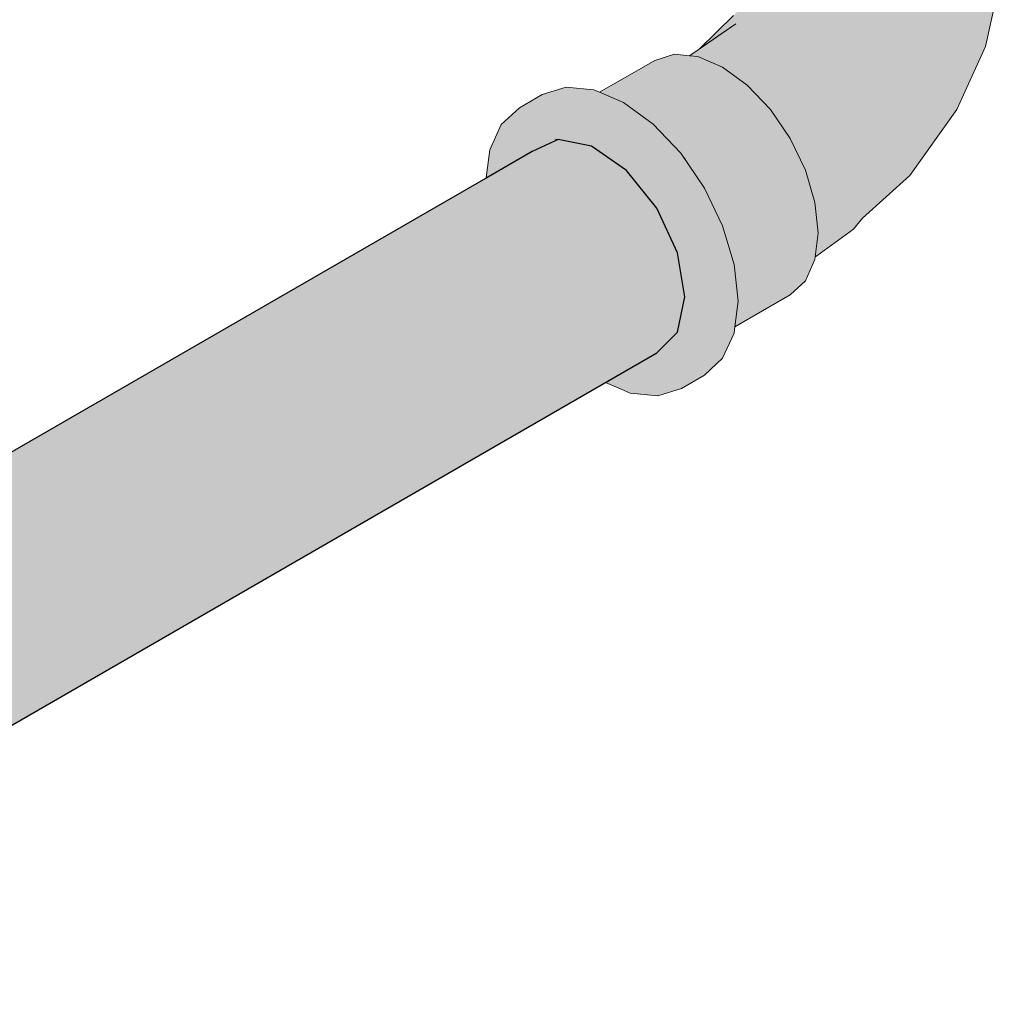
# Model space of a CAD drawing. Header units: millimetres. Extents: x 2 to 902, y -447 to 199.
# Tile 249 of 256: x 87.043 to 87.548, y 39.776 to 40.282. Entities that reach past the tile are written whole.
import ezdxf

# ---------------------------------------------------------------- set-up
doc = ezdxf.new("R2010")
doc.units = ezdxf.units.MM
doc.header["$MEASUREMENT"] = 0
doc.layers.add('AF-Condutos', color=4, linetype='Continuous', lineweight=25)
doc.layers.add('AF-Conexões', color=9, linetype='Continuous', lineweight=18)

msp = doc.modelspace()

# ---------------------------------------------------------------- hatches: boundary and pattern name
at = {"layer": 'AF-Condutos', "linetype": 'Continuous'}
for points in [[(87.32001, 40.22036), (84.32711, 38.49393), (84.32834, 38.4934), (84.32863, 38.49328)], [(87.28406, 40.18649), (87.28109, 40.18477), (84.33059, 38.48106), (87.28106, 40.18452), (84.33059, 38.48106), (87.27814, 40.16056), (87.28408, 40.18626), (87.27814, 40.16056), (87.28633, 40.16523), (87.35505, 40.20438), (87.33713, 40.21689), (87.32001, 40.22036), (87.28274, 40.19884)], [(87.28274, 40.19886), (87.32001, 40.22036), (87.30663, 40.21417)], [(87.30663, 40.21417), (87.28301, 40.20053), (87.28259, 40.20029), (84.32709, 38.49393), (84.32711, 38.49393), (87.28274, 40.19886), (87.28281, 40.19891)], [(84.34265, 38.48794), (84.34072, 38.48684), (84.35034, 38.47982), (84.35659, 38.47322), (84.35815, 38.47412), (87.35505, 40.20438)], [(87.35505, 40.20438), (84.3485, 38.46855), (87.37063, 40.18498)], [(87.28406, 40.18649), (87.28277, 40.19855), (87.28274, 40.19884), (84.31346, 38.48453), (87.28109, 40.18478)], [(84.3305, 38.49429), (84.32869, 38.49325), (84.33644, 38.48996), (84.34066, 38.48688), (84.34194, 38.48762), (87.28406, 40.18649)], [(84.35797, 38.47393), (84.35664, 38.47317), (84.36328, 38.46615), (84.37184, 38.45363), (84.37398, 38.45486), (87.37063, 40.18498)], [(87.37063, 40.18498), (84.36409, 38.44915), (87.38122, 40.16205)], [(87.34423, 40.09546), (87.37063, 40.11067), (87.38122, 40.12138), (87.38496, 40.13955), (87.38122, 40.16205), (87.29833, 40.11499), (87.26961, 40.09869), (87.27003, 40.09864), (87.2712, 40.09853), (87.29913, 40.11465), (87.2712, 40.09853), (87.27003, 40.09864), (87.26961, 40.09869), (84.37468, 38.42622), (87.30672, 40.09502), (87.32321, 40.10441), (87.30692, 40.095), (87.30767, 40.09493), (87.32371, 40.10419), (87.30767, 40.09493), (87.30692, 40.095), (84.37841, 38.40372), (87.33096, 40.09263), (87.33946, 40.09749), (87.33103, 40.09262), (87.33136, 40.09259), (87.33968, 40.09739), (87.33136, 40.09259), (84.37468, 38.38555), (87.33808, 40.09193)], [(87.37063, 40.11067), (84.38981, 38.39426), (84.3892, 38.38934)], [(84.38947, 38.41011), (87.32321, 40.10441), (84.38629, 38.43283), (84.38324, 38.43109), (84.38459, 38.42655), (84.3883, 38.41406), (84.38877, 38.4097)], [(84.38607, 38.4328), (87.26961, 40.09869), (84.37589, 38.45585), (84.37247, 38.45391), (84.37188, 38.45358), (84.37441, 38.44988), (84.37555, 38.44751), (84.38066, 38.43686), (84.37557, 38.44817), (84.38066, 38.43686), (84.38294, 38.43211), (84.38016, 38.44145), (84.38294, 38.43211), (84.38322, 38.43116), (84.38336, 38.43124)], [(84.39039, 38.39462), (87.33946, 40.09749), (84.39191, 38.41144), (84.38905, 38.40707), (84.39014, 38.39696), (84.38981, 38.39428)], [(84.37468, 38.38555), (87.33136, 40.09259), (87.33103, 40.09262)]]:
    msp.add_hatch(color=151, dxfattribs=at).paths.add_polyline_path(points)
at = {"layer": 'AF-Conexões', "linetype": 'Continuous'}
for points in [[(87.45887, 40.47679), (87.44301, 40.48775), (87.44227, 40.4877), (87.44046, 40.48759), (87.44024, 40.48758), (87.43701, 40.48737), (87.4307, 40.489), (87.42675, 40.48672), (87.42617, 40.48638), (87.42603, 40.4863), (87.46192, 40.46772), (87.45902, 40.47637), (87.46192, 40.46772), (87.42602, 40.4863), (87.41179, 40.49389), (87.42252, 40.48428), (87.41375, 40.49214), (87.41523, 40.48007), (87.40986, 40.48074), (87.41397, 40.47934), (87.41538, 40.47886), (87.43667, 40.47161), (87.46216, 40.46701), (87.43667, 40.47161), (87.41397, 40.47934), (87.39676, 40.48521), (87.40667, 40.47513), (87.41829, 40.46332), (87.39676, 40.48521), (87.38262, 40.4711), (87.3711, 40.4533), (87.36357, 40.43391), (87.36095, 40.41529), (87.3794, 40.4128), (87.38599, 40.4156), (87.3794, 40.4128), (87.39141, 40.41118), (87.3899, 40.41727), (87.38572, 40.43412), (87.40689, 40.44644), (87.38572, 40.43412), (87.39141, 40.41118), (87.40675, 40.42025), (87.39141, 40.41118), (87.3794, 40.4128), (87.36168, 40.41519), (87.36268, 40.41399), (87.36976, 40.4087), (87.3699, 40.40618), (87.38849, 40.39469), (87.41048, 40.39806), (87.38849, 40.39469), (87.38906, 40.39174), (87.39141, 40.37962), (87.40757, 40.36029), (87.4091, 40.35907), (87.40792, 40.36044), (87.4091, 40.35907), (87.40819, 40.36055), (87.40789, 40.36104), (87.40819, 40.36055), (87.4091, 40.35907), (87.40757, 40.36029), (87.40919, 40.35892), (87.40932, 40.35881), (87.40829, 40.36059), (87.40932, 40.35881), (87.40939, 40.35859), (87.40946, 40.35857), (87.40986, 40.35886), (87.40946, 40.35857), (87.41048, 40.35681), (87.42176, 40.33843), (87.41025, 40.3589), (87.4101, 40.35904), (87.41015, 40.35907), (87.40903, 40.36091), (87.41015, 40.35907), (87.41023, 40.35913), (87.41025, 40.3589), (87.41337, 40.35335), (87.42176, 40.33843), (87.41818, 40.3476), (87.41365, 40.35924), (87.41626, 40.35493), (87.41479, 40.35935), (87.41472, 40.35955), (87.41494, 40.35936), (87.41783, 40.35965), (87.41923, 40.35979), (87.42156, 40.36002), (87.41918, 40.36011), (87.41769, 40.36017), (87.41918, 40.36011), (87.42156, 40.36002), (87.41911, 40.36055), (87.42156, 40.36002), (87.41906, 40.36083), (87.41749, 40.3609), (87.41448, 40.36029), (87.41468, 40.35967), (87.41292, 40.3611), (87.41181, 40.36028), (87.41292, 40.3611), (87.41468, 40.35967), (87.41448, 40.36029), (87.41327, 40.36135), (87.41448, 40.36029), (87.41749, 40.3609), (87.41906, 40.36083), (87.42156, 40.36002), (87.42163, 40.36627), (87.4184, 40.36489), (87.41842, 40.36475), (87.41879, 40.36252), (87.41842, 40.36475), (87.4184, 40.36489), (87.41837, 40.36507), (87.41775, 40.36462), (87.41704, 40.3641), (87.41736, 40.36138), (87.41704, 40.3641), (87.41667, 40.36393), (87.41669, 40.36385), (87.41667, 40.36393), (87.41372, 40.36256), (87.41456, 40.36229), (87.41372, 40.36256), (87.41396, 40.36185), (87.41402, 40.36166), (87.41396, 40.36185), (87.41376, 40.36171), (87.41396, 40.36185), (87.41372, 40.36256), (87.41363, 40.36284), (87.41327, 40.36271), (87.41243, 40.36235), (87.41327, 40.36271), (87.41362, 40.36286), (87.41661, 40.36413), (87.41688, 40.36425), (87.41666, 40.36396), (87.41704, 40.3641), (87.41775, 40.36462), (87.41837, 40.36507), (87.4206, 40.36669), (87.41835, 40.36521), (87.4183, 40.36552), (87.41649, 40.3646), (87.4183, 40.36552), (87.41835, 40.36521), (87.4206, 40.36669), (87.418, 40.36737), (87.41557, 40.368), (87.41156, 40.36905), (87.41557, 40.368), (87.418, 40.36737), (87.4206, 40.36669), (87.41793, 40.36778), (87.4206, 40.36669), (87.41837, 40.36507), (87.4184, 40.36489), (87.42163, 40.36627), (87.42165, 40.36746), (87.41785, 40.36829), (87.41534, 40.36883), (87.41785, 40.36829), (87.42165, 40.36746), (87.4178, 40.3686), (87.42165, 40.36746), (87.4214, 40.34646), (87.42362, 40.33282), (87.42562, 40.32055), (87.42374, 40.30903), (87.42476, 40.31175), (87.42694, 40.32285), (87.42591, 40.32596), (87.42702, 40.34694), (87.43538, 40.36343), (87.4232, 40.36859), (87.43538, 40.36343), (87.42715, 40.37147), (87.42176, 40.37675), (87.41779, 40.36867), (87.4152, 40.36936), (87.41779, 40.36867), (87.42176, 40.37675), (87.41691, 40.37408), (87.41727, 40.37182), (87.41691, 40.37408), (87.41431, 40.37265), (87.41516, 40.3695), (87.41105, 40.37058), (87.41516, 40.3695), (87.41431, 40.37265), (87.41691, 40.37408), (87.42176, 40.37675), (87.4168, 40.37472), (87.41405, 40.37359), (87.41097, 40.37081), (87.41405, 40.37359), (87.41053, 40.37215), (87.40888, 40.37147), (87.40999, 40.36132), (87.40888, 40.37147), (87.42176, 40.37675), (87.42715, 40.37147), (87.43538, 40.36343), (87.43627, 40.37812), (87.43723, 40.39414), (87.43183, 40.42339), (87.43723, 40.39414), (87.43538, 40.36343), (87.43131, 40.35539), (87.42702, 40.34694), (87.42907, 40.34171), (87.42702, 40.34694), (87.42608, 40.3292), (87.42591, 40.32596), (87.42631, 40.32476), (87.42651, 40.32601), (87.42668, 40.327), (87.42696, 40.32876), (87.42736, 40.33122), (87.42696, 40.32876), (87.42668, 40.327), (87.42651, 40.32601), (87.42695, 40.32598), (87.42651, 40.32601), (87.42631, 40.32476), (87.42694, 40.32285), (87.42688, 40.31742), (87.42787, 40.32007), (87.42806, 40.32057), (87.42753, 40.32387), (87.42871, 40.31949), (87.43261, 40.33273), (87.42827, 40.32113), (87.42906, 40.3182), (87.42968, 40.31593), (87.42906, 40.3182), (87.42871, 40.31949), (87.42827, 40.32113), (87.42857, 40.319), (87.42827, 40.32113), (87.42787, 40.32007), (87.42374, 40.30903), (87.42054, 40.30046), (87.42296, 40.30425), (87.42329, 40.30476), (87.42366, 40.30533), (87.42503, 40.307), (87.4253, 40.30789), (87.4276, 40.31573), (87.42841, 40.31846), (87.4276, 40.31573), (87.42882, 40.31721), (87.4276, 40.31573), (87.42503, 40.307), (87.42731, 40.31104), (87.4253, 40.30789), (87.42201, 40.29672), (87.42502, 40.30697), (87.4253, 40.30789), (87.42296, 40.30425), (87.42054, 40.30046), (87.41059, 40.28493), (87.41893, 40.29617), (87.42088, 40.29962), (87.42275, 40.30294), (87.42088, 40.29962), (87.41893, 40.29617), (87.41059, 40.28493), (87.41495, 40.2891), (87.41704, 40.2911), (87.42152, 40.2954), (87.42166, 40.29553), (87.42562, 40.29933), (87.43177, 40.30821), (87.43154, 40.30904), (87.43032, 40.31354), (87.43028, 40.31371), (87.4299, 40.31508), (87.42979, 40.31544), (87.42986, 40.31502), (87.4301, 40.31336), (87.42953, 40.31509), (87.42978, 40.31555), (87.4298, 40.31546), (87.4299, 40.31509), (87.43444, 40.32216), (87.4299, 40.31509), (87.43028, 40.31371), (87.43032, 40.31354), (87.43475, 40.32265), (87.4403, 40.33409), (87.43475, 40.32265), (87.43032, 40.31354), (87.43481, 40.32275), (87.43032, 40.31354), (87.43154, 40.30904), (87.4318, 40.30827), (87.44239, 40.32358), (87.44336, 40.33611), (87.44092, 40.3323), (87.44336, 40.33611), (87.44055, 40.33452), (87.44336, 40.33611), (87.44367, 40.34006), (87.44375, 40.34109), (87.45505, 40.36438), (87.44375, 40.34109), (87.44239, 40.32358), (87.42562, 40.29933), (87.41114, 40.27969), (87.44597, 40.31167), (87.46595, 40.33479), (87.44597, 40.31167), (87.41114, 40.27969), (87.39235, 40.26674), (87.38869, 40.26422), (87.38747, 40.26338), (87.38879, 40.26325), (87.38945, 40.2639), (87.39048, 40.26346), (87.38945, 40.2639), (87.38879, 40.26325), (87.39028, 40.2631), (87.39064, 40.26339), (87.39088, 40.26329), (87.39064, 40.26339), (87.39061, 40.26307), (87.39163, 40.26297), (87.39385, 40.26203), (87.39508, 40.26263), (87.41757, 40.27349), (87.44506, 40.29557), (87.47229, 40.314), (87.44506, 40.29557), (87.41757, 40.27349), (87.40205, 40.25924), (87.40153, 40.25876), (87.40436, 40.25756), (87.4047, 40.25731), (87.40483, 40.25736), (87.43649, 40.26904), (87.41588, 40.24955), (87.41564, 40.24933), (87.4171, 40.24827), (87.41757, 40.24777), (87.41771, 40.24782), (87.4636, 40.26431), (87.47012, 40.29139), (87.4636, 40.26431), (87.42962, 40.23479), (87.43112, 40.23258), (87.4625, 40.23855), (87.44091, 40.21717), (87.44206, 40.21478), (87.47628, 40.22231), (87.50062, 40.25323), (87.49045, 40.26955), (87.50062, 40.25323), (87.51927, 40.29024), (87.49982, 40.29478), (87.49364, 40.31485), (87.49982, 40.29478), (87.51927, 40.29024), (87.51727, 40.32057), (87.49112, 40.33676), (87.51727, 40.32057), (87.51257, 40.35141), (87.48217, 40.35753), (87.47136, 40.37247), (87.45889, 40.40643), (87.47136, 40.37247), (87.48217, 40.35753), (87.48696, 40.38285), (87.48217, 40.35753), (87.51257, 40.35141), (87.50455, 40.37369), (87.51257, 40.35141), (87.51727, 40.32057), (87.51927, 40.29024), (87.50062, 40.25323), (87.47628, 40.22231), (87.44894, 40.19792), (87.44991, 40.19467), (87.47726, 40.19617), (87.45319, 40.16934), (87.45266, 40.16502), (87.47628, 40.17987), (87.5022, 40.21854), (87.50932, 40.24052), (87.5022, 40.21854), (87.47628, 40.17987), (87.50932, 40.21667), (87.52203, 40.24257), (87.52557, 40.26936), (87.52203, 40.24257), (87.50932, 40.21667), (87.47628, 40.17987), (87.50062, 40.20182), (87.5248, 40.23579), (87.53644, 40.26786), (87.53539, 40.30045), (87.53644, 40.26786), (87.5248, 40.23579), (87.53943, 40.26808), (87.54517, 40.29399), (87.54441, 40.32215), (87.53158, 40.34016), (87.51576, 40.38805), (87.53158, 40.34016), (87.54441, 40.32215), (87.54517, 40.29399), (87.54809, 40.32055), (87.54359, 40.3514), (87.53258, 40.37058), (87.54359, 40.3514), (87.53284, 40.38642), (87.51113, 40.4085), (87.49803, 40.39655), (87.51113, 40.4085), (87.492, 40.42514), (87.48111, 40.4162), (87.492, 40.42514), (87.51113, 40.4085), (87.53284, 40.38642), (87.52498, 40.40496), (87.512, 40.42394), (87.50229, 40.42834), (87.512, 40.42394), (87.50139, 40.43833), (87.49056, 40.44744), (87.4705, 40.44647), (87.44862, 40.44044), (87.46919, 40.44611), (87.46859, 40.44789), (87.4624, 40.46629), (87.46859, 40.44789), (87.46919, 40.44611), (87.4705, 40.44647), (87.4745, 40.44666), (87.47515, 40.45264), (87.4745, 40.44666), (87.47906, 40.44688), (87.49056, 40.44744), (87.47746, 40.45997), (87.47791, 40.45631), (87.47767, 40.45828), (87.47746, 40.45997), (87.47672, 40.45908), (87.4757, 40.45785), (87.47672, 40.45908), (87.47591, 40.45976), (87.47672, 40.45908), (87.47746, 40.45997), (87.476, 40.46062), (87.4736, 40.4617), (87.476, 40.46062), (87.47746, 40.45997), (87.47607, 40.46129), (87.46246, 40.47431), (87.46327, 40.47039), (87.4642, 40.46592), (87.47237, 40.46274), (87.4642, 40.46592), (87.46246, 40.47431)], [(87.42162, 40.29542), (87.4215, 40.2953), (87.41005, 40.28408), (87.39252, 40.26691), (87.40418, 40.27491), (87.41114, 40.27969), (87.42089, 40.29291), (87.42139, 40.29463), (87.42089, 40.29291), (87.42118, 40.2933), (87.42562, 40.29933)], [(87.41757, 40.27349), (87.39385, 40.26203), (87.40153, 40.25876)], [(87.43649, 40.26904), (87.4047, 40.25731), (87.41564, 40.24933)], [(87.34219, 40.24413), (87.34387, 40.24342), (87.34533, 40.2428), (87.34606, 40.24249), (87.35137, 40.24023), (87.35187, 40.24001), (87.36229, 40.24603), (87.37795, 40.25682), (87.36229, 40.24603), (87.35325, 40.23943), (87.39163, 40.26297), (87.38747, 40.26338), (87.37977, 40.26415), (87.36958, 40.261), (87.34114, 40.24458)], [(87.39064, 40.26339), (87.39028, 40.2631), (87.39061, 40.26307)], [(87.42012, 40.24869), (87.41757, 40.24777), (87.42896, 40.23574), (87.42962, 40.23479), (87.42976, 40.23491), (87.4636, 40.26431)], [(87.35467, 40.23883), (87.40436, 40.25756), (87.39163, 40.26297), (87.35329, 40.23946), (87.35325, 40.23943), (87.35343, 40.23935), (87.35433, 40.2387)], [(87.36415, 40.23154), (87.4171, 40.24827), (87.40436, 40.25756), (87.35433, 40.2387), (87.362, 40.2331)], [(87.36523, 40.23188), (87.36415, 40.23154), (87.36868, 40.22823), (87.37353, 40.22311), (87.37474, 40.22381), (87.4171, 40.24827)], [(87.37524, 40.2213), (87.42896, 40.23574), (87.4171, 40.24827), (87.37353, 40.22311)], [(87.35304, 40.09288), (87.35691, 40.09007), (87.37111, 40.08866), (87.35695, 40.09684), (87.35465, 40.0945), (87.35695, 40.09684), (87.36023, 40.09495), (87.37111, 40.08866), (87.37529, 40.09255), (87.37551, 40.09362), (87.37757, 40.10362), (87.37788, 40.10514), (87.3784, 40.10763), (87.37872, 40.1092), (87.3784, 40.10763), (87.37788, 40.10514), (87.37757, 40.10362), (87.37551, 40.09362), (87.37529, 40.09255), (87.38991, 40.10979), (87.38956, 40.11188), (87.38903, 40.11506), (87.37908, 40.11098), (87.38903, 40.11506), (87.38956, 40.11188), (87.38991, 40.10979), (87.39418, 40.11455), (87.38991, 40.10979), (87.37529, 40.09255), (87.39044, 40.10659), (87.39854, 40.11411), (87.37111, 40.08866), (87.3833, 40.09243), (87.39266, 40.10111), (87.3833, 40.09243), (87.39507, 40.09922), (87.40444, 40.1079), (87.41031, 40.12091), (87.39893, 40.11729), (87.41031, 40.12091), (87.4107, 40.12409), (87.40843, 40.12277), (87.4107, 40.12409), (87.41233, 40.13735), (87.41031, 40.15611), (87.40444, 40.1759), (87.39507, 40.19539), (87.3833, 40.1886), (87.39266, 40.16911), (87.3833, 40.1886), (87.39507, 40.19539), (87.38288, 40.21324), (87.36868, 40.22823), (87.35691, 40.22144), (87.37111, 40.20644), (87.35691, 40.22144), (87.36868, 40.22823), (87.35343, 40.23935), (87.34114, 40.24458), (87.33165, 40.2391), (87.34114, 40.24458), (87.33819, 40.24583), (87.32399, 40.24724), (87.31222, 40.24044), (87.32399, 40.24724), (87.3118, 40.24347), (87.30002, 40.23668), (87.32642, 40.23904), (87.32937, 40.23778), (87.32759, 40.23854), (87.32857, 40.23732), (87.32759, 40.23854), (87.32642, 40.23904), (87.30782, 40.23737), (87.30002, 40.23668), (87.30867, 40.23678), (87.30002, 40.23668), (87.31084, 40.22708), (87.31796, 40.22077), (87.31804, 40.22075), (87.31906, 40.22055), (87.32001, 40.22036), (87.3201, 40.22034), (87.32005, 40.22037), (87.31887, 40.22123), (87.32005, 40.22037), (87.37166, 40.18275), (87.32733, 40.22374), (87.32668, 40.22419), (87.32547, 40.22504), (87.32082, 40.22829), (87.31725, 40.23078), (87.32082, 40.22829), (87.32547, 40.22504), (87.32668, 40.22419), (87.32733, 40.22374), (87.37166, 40.18275), (87.3533, 40.2056), (87.33563, 40.22758), (87.3338, 40.22986), (87.32804, 40.23702), (87.32909, 40.23667), (87.32804, 40.23702), (87.3533, 40.2056), (87.35409, 40.20505), (87.35505, 40.20438), (87.33242, 40.23253), (87.35505, 40.20438), (87.37063, 40.18498), (87.36484, 40.19754), (87.37063, 40.18498), (87.37166, 40.18275), (87.318, 40.22073), (87.37917, 40.16649), (87.39854, 40.14931), (87.39424, 40.15561), (87.36627, 40.19654), (87.36327, 40.20093), (87.34166, 40.23255), (87.39854, 40.14931), (87.38757, 40.15225), (87.38549, 40.15281), (87.38701, 40.14952), (87.38549, 40.15281), (87.39854, 40.14931), (87.38071, 40.16513), (87.37917, 40.16649), (87.38122, 40.16205), (87.38172, 40.15902), (87.38294, 40.15832), (87.38172, 40.15902), (87.3818, 40.15857), (87.38263, 40.15358), (87.38496, 40.13955), (87.38542, 40.14177), (87.38496, 40.13955), (87.38451, 40.13737), (87.38538, 40.137), (87.39459, 40.13309), (87.38666, 40.12931), (87.39595, 40.13014), (87.40056, 40.13055), (87.3893, 40.12955), (87.38666, 40.12931), (87.39459, 40.13309), (87.38538, 40.137), (87.38621, 40.13203), (87.38538, 40.137), (87.3844, 40.13681), (87.38334, 40.13166), (87.38278, 40.12896), (87.38237, 40.12694), (87.38701, 40.12723), (87.38855, 40.11793), (87.38701, 40.12723), (87.38237, 40.12694), (87.38122, 40.12138), (87.38062, 40.11843), (87.38029, 40.11685), (87.38062, 40.11843), (87.38122, 40.12138), (87.37844, 40.11856), (87.37623, 40.11632), (87.3801, 40.11594), (87.37981, 40.11597), (87.36539, 40.10537), (87.37981, 40.11597), (87.37623, 40.11632), (87.37063, 40.11067), (87.35181, 40.0998), (87.34721, 40.09714), (87.34427, 40.09545), (87.35223, 40.09206), (87.35691, 40.09007)], [(87.36229, 40.24603), (87.35224, 40.24022), (87.35187, 40.24001), (87.35292, 40.23957), (87.35325, 40.23943), (87.35303, 40.23965), (87.35325, 40.23943), (87.35328, 40.23946)], [(87.4333, 40.233), (87.43112, 40.23258), (87.43915, 40.22084), (87.44091, 40.21717), (87.44135, 40.21761), (87.4625, 40.23855)], [(87.28336, 40.20341), (87.28301, 40.20053), (87.28477, 40.20155), (87.29642, 40.20827), (87.29671, 40.20844), (87.29529, 40.20893), (87.28477, 40.20406), (87.29529, 40.20893), (87.29671, 40.20844), (87.2971, 40.20867), (87.29559, 40.20906), (87.2971, 40.20867), (87.30663, 40.21417), (87.29598, 40.20924), (87.30663, 40.21417), (87.31897, 40.21988), (87.318, 40.22073), (87.30002, 40.23668), (87.29066, 40.228), (87.28477, 40.215)], [(87.37704, 40.22178), (87.37524, 40.2213), (87.38288, 40.21324), (87.38539, 40.21059), (87.42896, 40.23574)], [(87.38626, 40.20829), (87.39507, 40.19539), (87.38822, 40.19143), (87.39651, 40.19329), (87.44697, 40.20456), (87.43915, 40.22084), (87.42896, 40.23574), (87.38489, 40.2103)], [(87.318, 40.22073), (87.31804, 40.22075), (87.31796, 40.22077)], [(87.318, 40.22073), (87.31912, 40.21994), (87.32001, 40.22036), (87.31906, 40.22055), (87.31804, 40.22075)], [(87.44979, 40.19868), (87.47628, 40.22231), (87.44382, 40.21517), (87.44206, 40.21478), (87.44408, 40.21058), (87.44697, 40.20456), (87.44894, 40.19792)], [(87.38539, 40.21059), (87.38288, 40.21324), (87.38489, 40.2103)], [(87.40393, 40.17697), (87.45188, 40.18802), (87.44697, 40.20456), (87.39613, 40.1932), (87.4029, 40.17911)], [(87.45417, 40.18031), (87.47726, 40.19617), (87.45116, 40.19474), (87.44991, 40.19467), (87.45067, 40.19211), (87.45188, 40.18802), (87.45281, 40.17937)], [(87.45381, 40.17002), (87.47726, 40.19617), (87.45456, 40.18058), (87.45281, 40.17937), (87.45303, 40.17731), (87.45356, 40.17235), (87.45319, 40.16934)], [(87.41018, 40.16394), (87.45188, 40.18802), (87.40411, 40.17701), (87.40393, 40.17697), (87.40405, 40.1767), (87.40444, 40.1759), (87.40831, 40.16286)], [(87.40895, 40.1607), (87.45356, 40.17235), (87.45188, 40.18802), (87.40831, 40.16286)], [(87.38538, 40.137), (87.28477, 40.1798), (87.31222, 40.12266)], [(87.45274, 40.16051), (87.47171, 40.17418), (87.47628, 40.17987), (87.45562, 40.16688), (87.45266, 40.16502), (87.45253, 40.16392), (87.45217, 40.16101), (87.4534, 40.16196), (87.45217, 40.16101), (87.45205, 40.16002)], [(87.41253, 40.14866), (87.45356, 40.17235), (87.4098, 40.16092), (87.40895, 40.1607), (87.40927, 40.15961), (87.41031, 40.15611), (87.4112, 40.1479)], [(87.45188, 40.15862), (87.45205, 40.16002), (87.45356, 40.17235), (87.4112, 40.1479), (87.4114, 40.14598), (87.41143, 40.14575), (87.44872, 40.15761)], [(87.44872, 40.15761), (87.41343, 40.14639), (87.41143, 40.14575), (87.41163, 40.1439), (87.41233, 40.13735), (87.41215, 40.13587), (87.41212, 40.13566), (87.41247, 40.13606), (87.41212, 40.13566), (87.41248, 40.13588)], [(87.41991, 40.13685), (87.44697, 40.14776), (87.45188, 40.15862), (87.44872, 40.15761), (87.41212, 40.13566), (87.443, 40.15349), (87.41212, 40.13566), (87.41187, 40.13361)], [(87.41094, 40.12601), (87.4107, 40.12409), (87.43915, 40.14051), (87.44697, 40.14776), (87.41187, 40.13361), (87.41106, 40.12703)]]:
    msp.add_hatch(color=161, dxfattribs=at).paths.add_polyline_path(points)

# ---------------------------------------------------------------- linework, layer by layer
at = {"layer": 'AF-Condutos'}
for p, q in [((87.32001, 40.22036), (87.30663, 40.21417)), ((87.33713, 40.21689), (87.32001, 40.22036)), ((87.30663, 40.21417), (87.28301, 40.20053)), ((87.35505, 40.20438), (87.33713, 40.21689)), ((87.37063, 40.18498), (87.35505, 40.20438)), ((87.28259, 40.20029), (84.32709, 38.49393)), ((87.28301, 40.20053), (87.28259, 40.20029)), ((87.38122, 40.16205), (87.37063, 40.18498)), ((87.38496, 40.13955), (87.38122, 40.16205)), ((87.38122, 40.12138), (87.38496, 40.13955)), ((87.37063, 40.11067), (87.38122, 40.12138)), ((84.3892, 38.38934), (87.37063, 40.11067))]:
    msp.add_line(p, q, dxfattribs=at)
at = {"layer": 'AF-Conexões'}
for p, q in [((87.53943, 40.26808), (87.54517, 40.29399)), ((87.41005, 40.28408), (87.39252, 40.26691)), ((87.41114, 40.27969), (87.39235, 40.26674)), ((87.40418, 40.27491), (87.41114, 40.27969)), ((87.39252, 40.26691), (87.40418, 40.27491)), ((87.37977, 40.26415), (87.36958, 40.261)), ((87.38747, 40.26338), (87.37977, 40.26415)), ((87.38869, 40.26422), (87.38747, 40.26338)), ((87.39163, 40.26297), (87.38747, 40.26338)), ((87.39235, 40.26674), (87.38869, 40.26422)), ((87.5248, 40.23579), (87.53943, 40.26808)), ((87.36958, 40.261), (87.34114, 40.24458)), ((87.40436, 40.25756), (87.39163, 40.26297)), ((87.4171, 40.24827), (87.40436, 40.25756)), ((87.42896, 40.23574), (87.4171, 40.24827)), ((87.3118, 40.24347), (87.30002, 40.23668)), ((87.32399, 40.24724), (87.3118, 40.24347)), ((87.33819, 40.24583), (87.32399, 40.24724)), ((87.34114, 40.24458), (87.33819, 40.24583)), ((87.35343, 40.23935), (87.34114, 40.24458)), ((87.36868, 40.22823), (87.35343, 40.23935)), ((87.30002, 40.23668), (87.29066, 40.228)), ((87.43915, 40.22084), (87.42896, 40.23574)), ((87.50062, 40.20182), (87.5248, 40.23579)), ((87.29066, 40.228), (87.28477, 40.215)), ((87.38288, 40.21324), (87.36868, 40.22823)), ((87.44697, 40.20456), (87.43915, 40.22084)), ((87.28477, 40.215), (87.28336, 40.20341)), ((87.39507, 40.19539), (87.38288, 40.21324)), ((87.28336, 40.20341), (87.28301, 40.20053)), ((87.45188, 40.18802), (87.44697, 40.20456)), ((87.47628, 40.17987), (87.50062, 40.20182)), ((87.40444, 40.1759), (87.39507, 40.19539)), ((87.45356, 40.17235), (87.45188, 40.18802)), ((87.47171, 40.17418), (87.47628, 40.17987)), ((87.41031, 40.15611), (87.40444, 40.1759)), ((87.45205, 40.16002), (87.45356, 40.17235)), ((87.45274, 40.16051), (87.47171, 40.17418)), ((87.44697, 40.14776), (87.45188, 40.15862)), ((87.45188, 40.15862), (87.45205, 40.16002)), ((87.45205, 40.16002), (87.45274, 40.16051)), ((87.41233, 40.13735), (87.41031, 40.15611)), ((87.43915, 40.14051), (87.44697, 40.14776)), ((87.4107, 40.12409), (87.43915, 40.14051)), ((87.4107, 40.12409), (87.41233, 40.13735)), ((87.41031, 40.12091), (87.4107, 40.12409)), ((87.40444, 40.1079), (87.41031, 40.12091)), ((87.39507, 40.09922), (87.40444, 40.1079)), ((87.3833, 40.09243), (87.39507, 40.09922)), ((87.34427, 40.09545), (87.35223, 40.09206)), ((87.35223, 40.09206), (87.35691, 40.09007)), ((87.37111, 40.08866), (87.3833, 40.09243)), ((87.35691, 40.09007), (87.37111, 40.08866))]:
    msp.add_line(p, q, dxfattribs=at)

doc.saveas('drawing.dxf')
